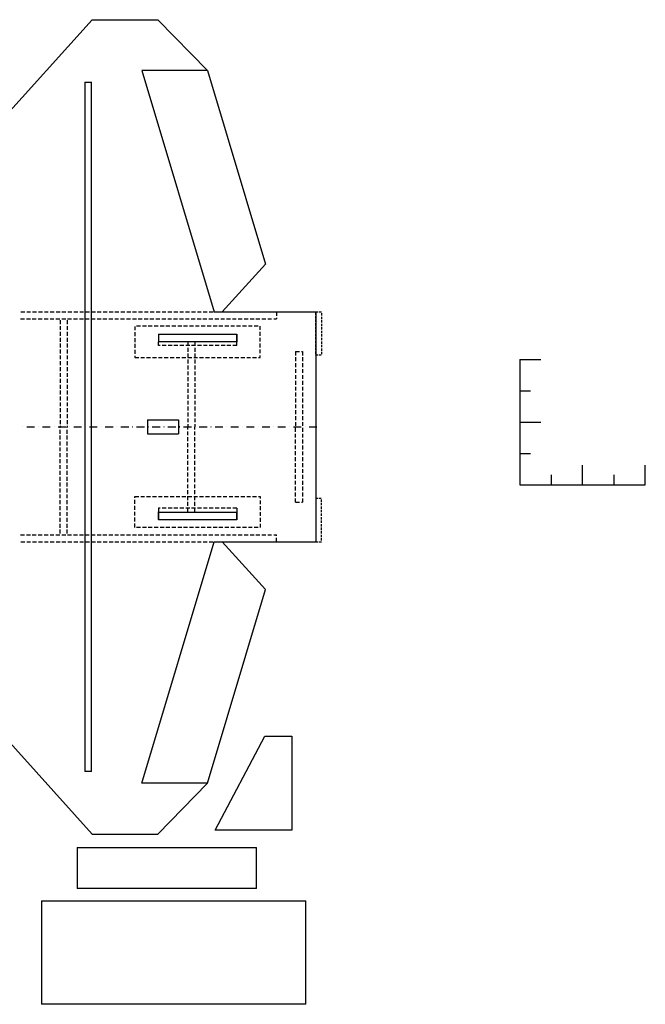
# Model space of a CAD drawing. Header units: feet. Extents: x 0 to 17916, y -1 to 10932.
# Tile 60 of 60: x 11270 to 17916, y 420 to 10889. Entities that reach past the tile are written whole.
import ezdxf

# ---------------------------------------------------------------- set-up
doc = ezdxf.new("R2010")
doc.units = ezdxf.units.FT
doc.header["$MEASUREMENT"] = 0

msp = doc.modelspace()

# ---------------------------------------------------------------- linework, layer by layer
at = {"color": 7}
for p, q in [((9386, 7957), (12040, 10889)), ((12040, 10889), (12739, 10889)), ((12739, 10889), (13265, 10348)), ((13265, 10348), (12569, 10348)), ((12569, 10348), (13337, 7781)), ((13265, 10348), (13881, 8291)), ((11962, 10224), (11962, 2896)), ((11962, 10224), (12032, 10224)), ((12032, 2896), (12032, 10224)), ((13421, 7781), (13881, 8291)), ((13337, 7781), (14415, 7781)), ((14415, 7781), (14415, 5338)), ((12743, 7545), (12743, 7463)), ((12743, 7545), (13576, 7545)), ((12743, 7545), (12743, 7463)), ((13576, 7463), (13576, 7545)), ((13576, 7545), (13576, 7463)), ((13576, 7463), (12743, 7463)), ((14200, 7362), (14241, 7362)), ((14262, 7362), (14273, 7362)), ((16583, 7275), (16583, 5943)), ((16583, 7275), (16807, 7275)), ((16583, 6943), (16695, 6943)), ((12626, 6633), (12958, 6633)), ((12626, 6633), (12626, 6486)), ((12958, 6633), (12958, 6486)), ((16583, 6609), (16807, 6609)), ((12626, 6486), (12958, 6486)), ((16583, 6276), (16695, 6276)), ((17249, 5943), (17249, 6154)), ((17916, 5943), (17916, 6154)), ((16916, 6048), (16916, 5943)), ((17582, 6048), (17582, 5943)), ((16583, 5943), (17916, 5943)), ((12743, 5574), (12743, 5657)), ((12743, 5654), (12743, 5572)), ((12743, 5654), (13576, 5654)), ((12743, 5654), (12743, 5572)), ((13576, 5574), (13576, 5657)), ((13576, 5572), (13576, 5654)), ((13576, 5654), (13576, 5572)), ((14200, 5758), (14241, 5758)), ((14262, 5758), (14273, 5758)), ((13576, 5572), (12743, 5572)), ((12569, 2772), (13337, 5338)), ((13337, 5338), (14415, 5338)), ((13421, 5338), (13881, 4829)), ((9386, 5163), (12040, 2230)), ((13265, 2772), (13881, 4829)), ((13348, 2273), (13873, 3272)), ((13873, 3272), (14159, 3272)), ((14159, 3272), (14159, 2273)), ((12032, 2896), (11962, 2896)), ((13265, 2772), (12569, 2772)), ((12739, 2230), (13265, 2772)), ((12040, 2230), (12739, 2230)), ((14159, 2273), (13348, 2273)), ((11879, 2088), (11879, 1650)), ((11879, 2088), (13786, 2088)), ((13786, 1650), (13786, 2088)), ((13786, 1650), (11879, 1650))]:
    msp.add_line(p, q, dxfattribs=at)
at = {"color": 5}
for p, q in [((11282, 7781), (11324, 7781)), ((11344, 7781), (11386, 7781)), ((11407, 7781), (11449, 7781)), ((11469, 7781), (11511, 7781)), ((11532, 7781), (11574, 7781)), ((11594, 7781), (11636, 7781)), ((11657, 7781), (11699, 7781)), ((11719, 7781), (11761, 7781)), ((11782, 7781), (11824, 7781)), ((11844, 7781), (11886, 7781)), ((11907, 7781), (11949, 7781)), ((11969, 7781), (12011, 7781)), ((12032, 7781), (12074, 7781)), ((12094, 7781), (12136, 7781)), ((12157, 7781), (12199, 7781)), ((12219, 7781), (12261, 7781)), ((12282, 7781), (12324, 7781)), ((12344, 7781), (12386, 7781)), ((12407, 7781), (12449, 7781)), ((12469, 7781), (12511, 7781)), ((12532, 7781), (12574, 7781)), ((12594, 7781), (12636, 7781)), ((12657, 7781), (12699, 7781)), ((12719, 7781), (12761, 7781)), ((12782, 7781), (12824, 7781)), ((12844, 7781), (12886, 7781)), ((12907, 7781), (12949, 7781)), ((12970, 7781), (13011, 7781)), ((13032, 7781), (13074, 7781)), ((13095, 7781), (13136, 7781)), ((13157, 7781), (13199, 7781)), ((13220, 7781), (13261, 7781)), ((13282, 7781), (13324, 7781)), ((13999, 7781), (13999, 7739)), ((11279, 7708), (11321, 7708)), ((11342, 7708), (11384, 7708)), ((11404, 7708), (11446, 7708)), ((11467, 7708), (11509, 7708)), ((11529, 7708), (11571, 7708)), ((11592, 7708), (11634, 7708)), ((11654, 7708), (11696, 7708)), ((11717, 7708), (11759, 7708)), ((11779, 7708), (11821, 7708)), ((11842, 7708), (11884, 7708)), ((11904, 7708), (11946, 7708)), ((11967, 7708), (12009, 7708)), ((12029, 7708), (12071, 7708)), ((12092, 7708), (12134, 7708)), ((12154, 7708), (12196, 7708)), ((12217, 7708), (12259, 7708)), ((12279, 7708), (12321, 7708)), ((12342, 7708), (12384, 7708)), ((12404, 7708), (12446, 7708)), ((12467, 7708), (12509, 7708)), ((12529, 7708), (12571, 7708)), ((12592, 7708), (12634, 7708)), ((12654, 7708), (12696, 7708)), ((12717, 7708), (12759, 7708)), ((12779, 7708), (12821, 7708)), ((12842, 7708), (12884, 7708)), ((12904, 7708), (12946, 7708)), ((12967, 7708), (13009, 7708)), ((13030, 7708), (13071, 7708)), ((13092, 7708), (13134, 7708)), ((13155, 7708), (13196, 7708)), ((13217, 7708), (13259, 7708)), ((13280, 7708), (13321, 7708)), ((13342, 7708), (13384, 7708)), ((13405, 7708), (13446, 7708)), ((13467, 7708), (13509, 7708)), ((13530, 7708), (13571, 7708)), ((13592, 7708), (13634, 7708)), ((13655, 7708), (13696, 7708)), ((13717, 7708), (13759, 7708)), ((13780, 7708), (13821, 7708)), ((13842, 7708), (13884, 7708)), ((13905, 7708), (13946, 7708)), ((13968, 7708), (13999, 7708)), ((13999, 7719), (13999, 7708)), ((12493, 7628), (12493, 7587)), ((12493, 7566), (12493, 7524)), ((12553, 7632), (12511, 7632)), ((12616, 7632), (12574, 7632)), ((12678, 7632), (12636, 7632)), ((12741, 7632), (12699, 7632)), ((12803, 7632), (12761, 7632)), ((12866, 7632), (12824, 7632)), ((12928, 7632), (12886, 7632)), ((12991, 7632), (12949, 7632)), ((13053, 7632), (13011, 7632)), ((13116, 7632), (13074, 7632)), ((13178, 7632), (13136, 7632)), ((13241, 7632), (13199, 7632)), ((13303, 7632), (13261, 7632)), ((13366, 7632), (13324, 7632)), ((13428, 7632), (13386, 7632)), ((13491, 7632), (13449, 7632)), ((13553, 7632), (13511, 7632)), ((13616, 7632), (13574, 7632)), ((13678, 7632), (13636, 7632)), ((13741, 7632), (13699, 7632)), ((13803, 7632), (13761, 7632)), ((13825, 7632), (13824, 7632)), ((13825, 7592), (13825, 7632)), ((13825, 7529), (13825, 7570)), ((12493, 7503), (12493, 7462)), ((12493, 7441), (12493, 7399)), ((12743, 7425), (12743, 7465)), ((13576, 7425), (13576, 7465)), ((13825, 7467), (13825, 7508)), ((13825, 7404), (13825, 7445)), ((12493, 7378), (12493, 7337)), ((12763, 7425), (12743, 7425)), ((12826, 7425), (12784, 7425)), ((12888, 7425), (12846, 7425)), ((12951, 7425), (12909, 7425)), ((13013, 7425), (12971, 7425)), ((13076, 7425), (13034, 7425)), ((13138, 7425), (13096, 7425)), ((13201, 7425), (13159, 7425)), ((13263, 7425), (13221, 7425)), ((13326, 7425), (13284, 7425)), ((13388, 7425), (13346, 7425)), ((13451, 7425), (13409, 7425)), ((13513, 7425), (13471, 7425)), ((13576, 7425), (13534, 7425)), ((13825, 7342), (13825, 7383)), ((12493, 7316), (12493, 7298)), ((12493, 7298), (12535, 7298)), ((12556, 7298), (12597, 7298)), ((12618, 7298), (12660, 7298)), ((12681, 7298), (12722, 7298)), ((12743, 7298), (12785, 7298)), ((12806, 7298), (12847, 7298)), ((12868, 7298), (12910, 7298)), ((12931, 7298), (12972, 7298)), ((12993, 7298), (13035, 7298)), ((13056, 7298), (13097, 7298)), ((13118, 7298), (13160, 7298)), ((13181, 7298), (13222, 7298)), ((13243, 7298), (13285, 7298)), ((13306, 7298), (13347, 7298)), ((13368, 7298), (13410, 7298)), ((13431, 7298), (13472, 7298)), ((13494, 7298), (13535, 7298)), ((13556, 7298), (13597, 7298)), ((13619, 7298), (13660, 7298)), ((13681, 7298), (13722, 7298)), ((13744, 7298), (13785, 7298)), ((13806, 7298), (13825, 7298)), ((13825, 7298), (13825, 7320)), ((11302, 6560), (11303, 6560)), ((11302, 6559), (11302, 6560)), ((11303, 6559), (11302, 6559)), ((11303, 6560), (11303, 6559)), ((11344, 6560), (11427, 6560)), ((11469, 6560), (11470, 6560)), ((11469, 6559), (11469, 6560)), ((11470, 6559), (11469, 6559)), ((11470, 6560), (11470, 6559)), ((11511, 6560), (11594, 6560)), ((11635, 6560), (11636, 6560)), ((11635, 6559), (11635, 6560)), ((11636, 6559), (11635, 6559)), ((11636, 6560), (11636, 6559)), ((11678, 6560), (11761, 6560)), ((11802, 6560), (11803, 6560)), ((11802, 6559), (11802, 6560)), ((11803, 6559), (11802, 6559)), ((11803, 6560), (11803, 6559)), ((11844, 6560), (11928, 6560)), ((11969, 6560), (11970, 6560)), ((11969, 6559), (11969, 6560)), ((11970, 6559), (11969, 6559)), ((11970, 6560), (11970, 6559)), ((12011, 6560), (12094, 6560)), ((12135, 6560), (12137, 6560)), ((12135, 6559), (12135, 6560)), ((12137, 6559), (12135, 6559)), ((12137, 6560), (12137, 6559)), ((12178, 6560), (12261, 6560)), ((12302, 6560), (12303, 6560)), ((12302, 6559), (12302, 6560)), ((12303, 6559), (12302, 6559)), ((12303, 6560), (12303, 6559)), ((12344, 6560), (12428, 6560)), ((12469, 6560), (12470, 6560)), ((12469, 6559), (12469, 6560)), ((12470, 6559), (12469, 6559)), ((12470, 6560), (12470, 6559)), ((12511, 6560), (12594, 6560)), ((12636, 6560), (12637, 6560)), ((12636, 6559), (12636, 6560)), ((12637, 6559), (12636, 6559)), ((12637, 6560), (12637, 6559)), ((12678, 6560), (12761, 6560)), ((12802, 6560), (12803, 6560)), ((12802, 6559), (12802, 6560)), ((12803, 6559), (12802, 6559)), ((12803, 6560), (12803, 6559)), ((12844, 6560), (12928, 6560)), ((12969, 6560), (12970, 6560)), ((12969, 6559), (12969, 6560)), ((12970, 6559), (12969, 6559)), ((12970, 6560), (12970, 6559)), ((13011, 6560), (13095, 6560)), ((13136, 6560), (13137, 6560)), ((13136, 6559), (13136, 6560)), ((13137, 6559), (13136, 6559)), ((13137, 6560), (13137, 6559)), ((13178, 6560), (13261, 6560)), ((13302, 6560), (13303, 6560)), ((13302, 6559), (13302, 6560)), ((13303, 6559), (13302, 6559)), ((13303, 6560), (13303, 6559)), ((13345, 6560), (13428, 6560)), ((13469, 6560), (13470, 6560)), ((13469, 6559), (13469, 6560)), ((13470, 6559), (13469, 6559)), ((13470, 6560), (13470, 6559)), ((13511, 6560), (13595, 6560)), ((13636, 6560), (13637, 6560)), ((13636, 6559), (13636, 6560)), ((13637, 6559), (13636, 6559)), ((13637, 6560), (13637, 6559)), ((13678, 6560), (13761, 6560)), ((13802, 6560), (13804, 6560)), ((13802, 6559), (13802, 6560)), ((13804, 6559), (13802, 6559)), ((13804, 6560), (13804, 6559)), ((13845, 6560), (13928, 6560)), ((13969, 6560), (13970, 6560)), ((13969, 6559), (13969, 6560)), ((13970, 6559), (13969, 6559)), ((13970, 6560), (13970, 6559)), ((14011, 6560), (14095, 6560)), ((14136, 6560), (14137, 6560)), ((14136, 6559), (14136, 6560)), ((14137, 6559), (14136, 6559)), ((14137, 6560), (14137, 6559)), ((14178, 6560), (14261, 6560)), ((14303, 6560), (14304, 6560)), ((14303, 6559), (14303, 6560)), ((14304, 6559), (14303, 6559)), ((14304, 6560), (14304, 6559)), ((14345, 6560), (14428, 6560)), ((12493, 5821), (12535, 5821)), ((12493, 5804), (12493, 5821)), ((12493, 5741), (12493, 5783)), ((12556, 5821), (12597, 5821)), ((12618, 5821), (12660, 5821)), ((12681, 5821), (12722, 5821)), ((12743, 5821), (12785, 5821)), ((12806, 5821), (12847, 5821)), ((12868, 5821), (12910, 5821)), ((12931, 5821), (12972, 5821)), ((12993, 5821), (13035, 5821)), ((13056, 5821), (13097, 5821)), ((13118, 5821), (13160, 5821)), ((13181, 5821), (13222, 5821)), ((13243, 5821), (13285, 5821)), ((13306, 5821), (13347, 5821)), ((13368, 5821), (13410, 5821)), ((13431, 5821), (13472, 5821)), ((13494, 5821), (13535, 5821)), ((13556, 5821), (13597, 5821)), ((13619, 5821), (13660, 5821)), ((13681, 5821), (13722, 5821)), ((13744, 5821), (13785, 5821)), ((13806, 5821), (13825, 5821)), ((13825, 5821), (13825, 5799)), ((13825, 5778), (13825, 5737)), ((12493, 5679), (12493, 5721)), ((12493, 5616), (12493, 5658)), ((12763, 5694), (12743, 5694)), ((12743, 5694), (12743, 5654)), ((12826, 5694), (12784, 5694)), ((12888, 5694), (12846, 5694)), ((12951, 5694), (12909, 5694)), ((13013, 5694), (12971, 5694)), ((13076, 5694), (13034, 5694)), ((13138, 5694), (13096, 5694)), ((13201, 5694), (13159, 5694)), ((13263, 5694), (13221, 5694)), ((13326, 5694), (13284, 5694)), ((13388, 5694), (13346, 5694)), ((13451, 5694), (13409, 5694)), ((13513, 5694), (13471, 5694)), ((13576, 5694), (13534, 5694)), ((13576, 5694), (13576, 5654)), ((13825, 5716), (13825, 5674)), ((13825, 5653), (13825, 5612)), ((12493, 5554), (12493, 5596)), ((13825, 5591), (13825, 5549)), ((12493, 5491), (12493, 5533)), ((12553, 5488), (12511, 5488)), ((12616, 5488), (12574, 5488)), ((12678, 5488), (12636, 5488)), ((12741, 5488), (12699, 5488)), ((12803, 5488), (12761, 5488)), ((12866, 5488), (12824, 5488)), ((12928, 5488), (12886, 5488)), ((12991, 5488), (12949, 5488)), ((13053, 5488), (13011, 5488)), ((13116, 5488), (13074, 5488)), ((13178, 5488), (13136, 5488)), ((13241, 5488), (13199, 5488)), ((13303, 5488), (13261, 5488)), ((13366, 5488), (13324, 5488)), ((13428, 5488), (13386, 5488)), ((13491, 5488), (13449, 5488)), ((13553, 5488), (13511, 5488)), ((13616, 5488), (13574, 5488)), ((13678, 5488), (13636, 5488)), ((13741, 5488), (13699, 5488)), ((13803, 5488), (13761, 5488)), ((13825, 5488), (13824, 5488)), ((13825, 5528), (13825, 5488)), ((11279, 5412), (11321, 5412)), ((11342, 5412), (11384, 5412)), ((11404, 5412), (11446, 5412)), ((11467, 5412), (11509, 5412)), ((11529, 5412), (11571, 5412)), ((11592, 5412), (11634, 5412)), ((11654, 5412), (11696, 5412)), ((11717, 5412), (11759, 5412)), ((11779, 5412), (11821, 5412)), ((11842, 5412), (11884, 5412)), ((11904, 5412), (11946, 5412)), ((11967, 5412), (12009, 5412)), ((12029, 5412), (12071, 5412)), ((12092, 5412), (12134, 5412)), ((12154, 5412), (12196, 5412)), ((12217, 5412), (12259, 5412)), ((12279, 5412), (12321, 5412)), ((12342, 5412), (12384, 5412)), ((12404, 5412), (12446, 5412)), ((12467, 5412), (12509, 5412)), ((12529, 5412), (12571, 5412)), ((12592, 5412), (12634, 5412)), ((12654, 5412), (12696, 5412)), ((12717, 5412), (12759, 5412)), ((12779, 5412), (12821, 5412)), ((12842, 5412), (12884, 5412)), ((12904, 5412), (12946, 5412)), ((12967, 5412), (13009, 5412)), ((13030, 5412), (13071, 5412)), ((13092, 5412), (13134, 5412)), ((13155, 5412), (13196, 5412)), ((13217, 5412), (13259, 5412)), ((13280, 5412), (13321, 5412)), ((13342, 5412), (13384, 5412)), ((13405, 5412), (13446, 5412)), ((13467, 5412), (13509, 5412)), ((13530, 5412), (13571, 5412)), ((13592, 5412), (13634, 5412)), ((13655, 5412), (13696, 5412)), ((13717, 5412), (13759, 5412)), ((13780, 5412), (13821, 5412)), ((13842, 5412), (13884, 5412)), ((13905, 5412), (13946, 5412)), ((13968, 5412), (13999, 5412)), ((13999, 5401), (13999, 5412)), ((13999, 5338), (13999, 5380)), ((11282, 5338), (11324, 5338)), ((11344, 5338), (11386, 5338)), ((11407, 5338), (11449, 5338)), ((11469, 5338), (11511, 5338)), ((11532, 5338), (11574, 5338)), ((11594, 5338), (11636, 5338)), ((11657, 5338), (11699, 5338)), ((11719, 5338), (11761, 5338)), ((11782, 5338), (11824, 5338)), ((11844, 5338), (11886, 5338)), ((11907, 5338), (11949, 5338)), ((11969, 5338), (12011, 5338)), ((12032, 5338), (12074, 5338)), ((12094, 5338), (12136, 5338)), ((12157, 5338), (12199, 5338)), ((12219, 5338), (12261, 5338)), ((12282, 5338), (12324, 5338)), ((12344, 5338), (12386, 5338)), ((12407, 5338), (12449, 5338)), ((12469, 5338), (12511, 5338)), ((12532, 5338), (12574, 5338)), ((12594, 5338), (12636, 5338)), ((12657, 5338), (12699, 5338)), ((12719, 5338), (12761, 5338)), ((12782, 5338), (12824, 5338)), ((12844, 5338), (12886, 5338)), ((12907, 5338), (12949, 5338)), ((12970, 5338), (13011, 5338)), ((13032, 5338), (13074, 5338)), ((13095, 5338), (13136, 5338)), ((13157, 5338), (13199, 5338)), ((13220, 5338), (13261, 5338)), ((13282, 5338), (13324, 5338)), ((11500, 1519), (11500, 420)), ((11500, 1519), (14308, 1519)), ((14308, 420), (14308, 1519)), ((14308, 420), (11500, 420))]:
    msp.add_line(p, q, dxfattribs=at)
at = {"color": 190}
for p, q in [((14415, 7781), (14440, 7781)), ((14415, 7750), (14415, 7775)), ((14452, 7781), (14477, 7781)), ((14477, 7769), (14477, 7744)), ((14415, 7712), (14415, 7737)), ((14415, 7675), (14415, 7700)), ((14415, 7637), (14415, 7662)), ((14477, 7731), (14477, 7706)), ((14477, 7694), (14477, 7669)), ((14477, 7656), (14477, 7631)), ((14415, 7600), (14415, 7625)), ((14415, 7562), (14415, 7587)), ((14415, 7525), (14415, 7550)), ((14477, 7619), (14477, 7594)), ((14477, 7581), (14477, 7556)), ((14477, 7544), (14477, 7519)), ((14415, 7487), (14415, 7512)), ((14415, 7450), (14415, 7475)), ((14415, 7412), (14415, 7437)), ((14477, 7506), (14477, 7481)), ((14477, 7469), (14477, 7444)), ((14415, 7375), (14415, 7400)), ((14415, 7337), (14415, 7362)), ((14477, 7431), (14477, 7406)), ((14477, 7394), (14477, 7369)), ((14477, 7356), (14477, 7331)), ((14415, 7322), (14415, 7325)), ((14437, 7322), (14415, 7322)), ((14474, 7322), (14449, 7322)), ((14437, 5798), (14415, 5798)), ((14415, 5798), (14415, 5795)), ((14415, 5782), (14415, 5757)), ((14474, 5798), (14449, 5798)), ((14477, 5763), (14477, 5788)), ((14415, 5745), (14415, 5720)), ((14415, 5707), (14415, 5682)), ((14415, 5670), (14415, 5645)), ((14477, 5726), (14477, 5751)), ((14477, 5688), (14477, 5713)), ((14477, 5651), (14477, 5676)), ((14415, 5632), (14415, 5607)), ((14415, 5595), (14415, 5570)), ((14415, 5557), (14415, 5532)), ((14477, 5613), (14477, 5638)), ((14477, 5576), (14477, 5601)), ((14477, 5538), (14477, 5563)), ((14415, 5520), (14415, 5495)), ((14415, 5482), (14415, 5457)), ((14415, 5445), (14415, 5420)), ((14477, 5501), (14477, 5526)), ((14477, 5463), (14477, 5488)), ((14477, 5426), (14477, 5451)), ((14415, 5407), (14415, 5382)), ((14415, 5370), (14415, 5345)), ((14477, 5388), (14477, 5413)), ((14477, 5351), (14477, 5376)), ((14415, 5338), (14440, 5338)), ((14452, 5338), (14477, 5338))]:
    msp.add_line(p, q, dxfattribs=at)
at = {"color": 1}
for p, q in [((11701, 7695), (11701, 7653)), ((11774, 7695), (11774, 7653)), ((11701, 7632), (11701, 7590)), ((11701, 7570), (11701, 7528)), ((11774, 7632), (11774, 7590)), ((11774, 7570), (11774, 7528)), ((11701, 7507), (11701, 7465)), ((11701, 7445), (11701, 7403)), ((11774, 7507), (11774, 7465)), ((11774, 7445), (11774, 7403)), ((13056, 7463), (13056, 7421)), ((13129, 7463), (13129, 7421)), ((11701, 7382), (11701, 7340)), ((11774, 7382), (11774, 7340)), ((13056, 7400), (13056, 7359)), ((13056, 7338), (13056, 7296)), ((13129, 7400), (13129, 7359)), ((13129, 7338), (13129, 7296)), ((14200, 7362), (14200, 7320)), ((14273, 7362), (14273, 7320)), ((14273, 7362), (14273, 7320)), ((11701, 7320), (11701, 7278)), ((11701, 7257), (11701, 7215)), ((11774, 7320), (11774, 7278)), ((11774, 7257), (11774, 7215)), ((13056, 7275), (13056, 7234)), ((13129, 7275), (13129, 7234)), ((14200, 7299), (14200, 7258)), ((14200, 7236), (14200, 7195)), ((14273, 7299), (14273, 7258)), ((14273, 7299), (14273, 7258)), ((14273, 7236), (14273, 7195)), ((14273, 7236), (14273, 7195)), ((11701, 7195), (11701, 7153)), ((11701, 7132), (11701, 7090)), ((11774, 7195), (11774, 7153)), ((11774, 7132), (11774, 7090)), ((13056, 7213), (13056, 7171)), ((13056, 7150), (13056, 7109)), ((13129, 7213), (13129, 7171)), ((13129, 7150), (13129, 7109)), ((14200, 7174), (14200, 7133)), ((14273, 7174), (14273, 7133)), ((14273, 7174), (14273, 7133)), ((11701, 7070), (11701, 7028)), ((11774, 7070), (11774, 7028)), ((13056, 7088), (13056, 7046)), ((13056, 7025), (13056, 6984)), ((13129, 7088), (13129, 7046)), ((13129, 7025), (13129, 6984)), ((14200, 7111), (14200, 7070)), ((14200, 7049), (14200, 7008)), ((14273, 7111), (14273, 7070)), ((14273, 7111), (14273, 7070)), ((14273, 7049), (14273, 7008)), ((14273, 7049), (14273, 7008)), ((11701, 7007), (11701, 6965)), ((11701, 6945), (11701, 6903)), ((11774, 7007), (11774, 6965)), ((11774, 6945), (11774, 6903)), ((13056, 6963), (13056, 6921)), ((13129, 6963), (13129, 6921)), ((14200, 6986), (14200, 6945)), ((14200, 6924), (14200, 6883)), ((14273, 6986), (14273, 6945)), ((14273, 6986), (14273, 6945)), ((14273, 6924), (14273, 6883)), ((14273, 6924), (14273, 6883)), ((11701, 6882), (11701, 6840)), ((11701, 6820), (11701, 6778)), ((11774, 6882), (11774, 6840)), ((11774, 6820), (11774, 6778)), ((13056, 6900), (13056, 6859)), ((13056, 6838), (13056, 6796)), ((13129, 6900), (13129, 6859)), ((13129, 6838), (13129, 6796)), ((14200, 6861), (14200, 6820)), ((14273, 6861), (14273, 6820)), ((14273, 6861), (14273, 6820)), ((11701, 6757), (11701, 6715)), ((11774, 6757), (11774, 6715)), ((13056, 6775), (13056, 6734)), ((13056, 6712), (13056, 6671)), ((13129, 6775), (13129, 6734)), ((13129, 6712), (13129, 6671)), ((14200, 6799), (14200, 6757)), ((14200, 6736), (14200, 6695)), ((14273, 6799), (14273, 6757)), ((14273, 6799), (14273, 6757)), ((14273, 6736), (14273, 6695)), ((14273, 6736), (14273, 6695)), ((11701, 6695), (11701, 6653)), ((11701, 6632), (11701, 6590)), ((11774, 6695), (11774, 6653)), ((11774, 6632), (11774, 6590)), ((13056, 6650), (13056, 6609)), ((13129, 6650), (13129, 6609)), ((14200, 6674), (14200, 6632)), ((14200, 6611), (14200, 6570)), ((14273, 6674), (14273, 6632)), ((14273, 6674), (14273, 6632)), ((14273, 6611), (14273, 6570)), ((14273, 6611), (14273, 6570)), ((11701, 6570), (11701, 6560)), ((11701, 6550), (11701, 6560)), ((11701, 6487), (11701, 6529)), ((11774, 6570), (11774, 6560)), ((11774, 6550), (11774, 6560)), ((11774, 6487), (11774, 6529)), ((13056, 6587), (13056, 6560)), ((13056, 6532), (13056, 6560)), ((13056, 6470), (13056, 6511)), ((13129, 6587), (13129, 6560)), ((13129, 6532), (13129, 6560)), ((13129, 6470), (13129, 6511)), ((14200, 6508), (14200, 6550)), ((14273, 6549), (14273, 6507)), ((11701, 6425), (11701, 6467)), ((11701, 6362), (11701, 6404)), ((11774, 6425), (11774, 6467)), ((11774, 6362), (11774, 6404)), ((13056, 6407), (13056, 6449)), ((13056, 6345), (13056, 6386)), ((13129, 6407), (13129, 6449)), ((13129, 6345), (13129, 6386)), ((14200, 6446), (14200, 6487)), ((14200, 6383), (14200, 6425)), ((14273, 6486), (14273, 6445)), ((14273, 6424), (14273, 6382)), ((11701, 6300), (11701, 6342)), ((11774, 6300), (11774, 6342)), ((13056, 6282), (13056, 6324)), ((13129, 6282), (13129, 6324)), ((14200, 6321), (14200, 6362)), ((14200, 6258), (14200, 6300)), ((14273, 6361), (14273, 6320)), ((14273, 6299), (14273, 6257)), ((11701, 6237), (11701, 6279)), ((11701, 6175), (11701, 6217)), ((11774, 6237), (11774, 6279)), ((11774, 6175), (11774, 6217)), ((13056, 6220), (13056, 6261)), ((13056, 6157), (13056, 6198)), ((13129, 6220), (13129, 6261)), ((13129, 6157), (13129, 6198)), ((14200, 6196), (14200, 6237)), ((14273, 6236), (14273, 6195)), ((11701, 6112), (11701, 6154)), ((11701, 6050), (11701, 6092)), ((11774, 6112), (11774, 6154)), ((11774, 6050), (11774, 6092)), ((13056, 6095), (13056, 6136)), ((13056, 6032), (13056, 6073)), ((13129, 6095), (13129, 6136)), ((13129, 6032), (13129, 6073)), ((14200, 6133), (14200, 6175)), ((14200, 6071), (14200, 6112)), ((14273, 6174), (14273, 6132)), ((14273, 6111), (14273, 6070)), ((11701, 5987), (11701, 6029)), ((11774, 5987), (11774, 6029)), ((13056, 5970), (13056, 6011)), ((13129, 5970), (13129, 6011)), ((14200, 6008), (14200, 6050)), ((14200, 5946), (14200, 5987)), ((14273, 6049), (14273, 6007)), ((14273, 5986), (14273, 5945)), ((11701, 5925), (11701, 5967)), ((11701, 5862), (11701, 5904)), ((11774, 5925), (11774, 5967)), ((11774, 5862), (11774, 5904)), ((13056, 5907), (13056, 5948)), ((13056, 5845), (13056, 5886)), ((13129, 5907), (13129, 5948)), ((13129, 5845), (13129, 5886)), ((14200, 5883), (14200, 5925)), ((14273, 5924), (14273, 5882)), ((11701, 5800), (11701, 5842)), ((11701, 5737), (11701, 5779)), ((11774, 5800), (11774, 5842)), ((11774, 5737), (11774, 5779)), ((13056, 5782), (13056, 5823)), ((13056, 5719), (13056, 5761)), ((13129, 5782), (13129, 5823)), ((13129, 5719), (13129, 5761)), ((14200, 5821), (14200, 5862)), ((14200, 5758), (14200, 5799)), ((14273, 5861), (14273, 5820)), ((14273, 5799), (14273, 5758)), ((11701, 5675), (11701, 5717)), ((11701, 5612), (11701, 5654)), ((11774, 5675), (11774, 5717)), ((11774, 5612), (11774, 5654)), ((13056, 5657), (13056, 5698)), ((13129, 5657), (13129, 5698)), ((11701, 5550), (11701, 5592)), ((11774, 5550), (11774, 5592)), ((11701, 5487), (11701, 5529)), ((11701, 5425), (11701, 5467)), ((11774, 5487), (11774, 5529)), ((11774, 5425), (11774, 5467))]:
    msp.add_line(p, q, dxfattribs=at)

doc.saveas('drawing.dxf')
